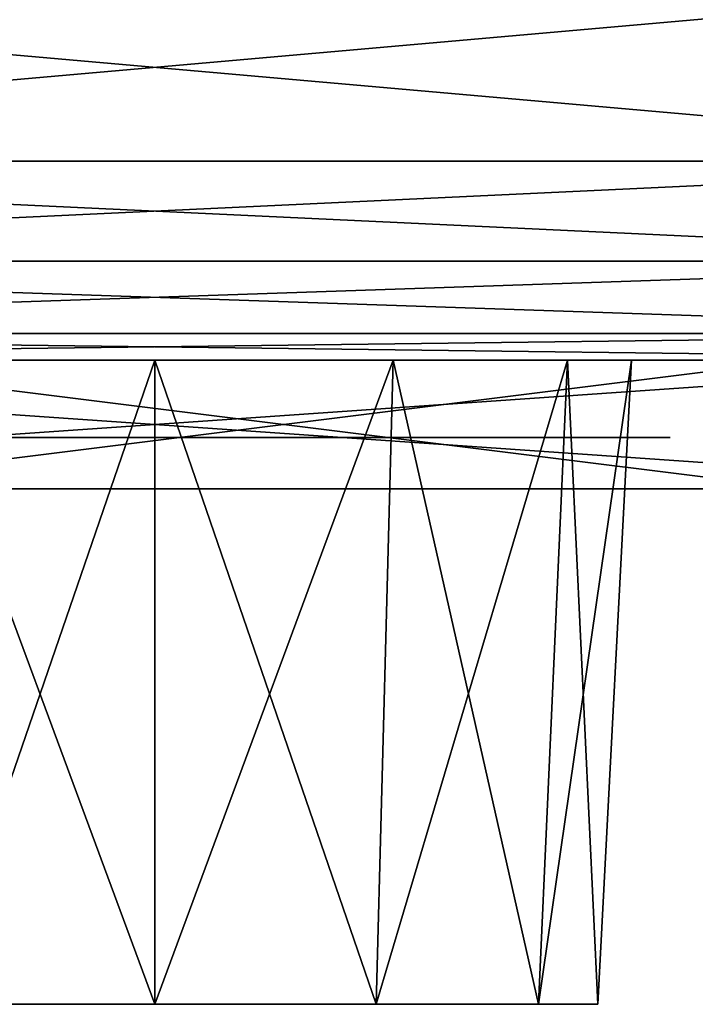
# Model space of a CAD drawing. Header units: millimetres. Extents: x -52 to 52, y -38 to 18.
# Tile 20 of 126: x -23.52 to -20.9, y -32 to -28.18. Entities that reach past the tile are written whole.
import ezdxf

# ---------------------------------------------------------------- set-up
doc = ezdxf.new("R2010")
doc.units = ezdxf.units.MM
doc.header["$LTSCALE"] = 65.185185
for name, color, linetype in [('121', 7, 'CONTINUOUS'), ('195', 7, 'CONTINUOUS'), ('196', 7, 'CONTINUOUS'), ('197', 7, 'CONTINUOUS'), ('198', 7, 'CONTINUOUS'), ('199', 7, 'CONTINUOUS'), ('200', 7, 'CONTINUOUS'), ('211', 7, 'CONTINUOUS'), ('212', 7, 'CONTINUOUS'), ('213', 7, 'CONTINUOUS'), ('214', 7, 'CONTINUOUS'), ('215', 7, 'CONTINUOUS'), ('216', 7, 'CONTINUOUS'), ('228', 7, 'CONTINUOUS'), ('229', 7, 'CONTINUOUS'), ('239', 7, 'CONTINUOUS'), ('240', 7, 'CONTINUOUS'), ('242', 7, 'CONTINUOUS')]:
    doc.layers.add(name, color=color, linetype=linetype)

msp = doc.modelspace()

# ---------------------------------------------------------------- linework, layer by layer
at = {"layer": '121', "linetype": 'Continuous'}
for points in [[(-23.925, -29.5, -22.1487), (-27.1436, -29.5, -23.7867), (-23, -29.5, -22.3966), (-23.925, -29.5, -22.1487)], [(-23, -29.5, -22.3966), (-27.1436, -29.5, -23.7867), (-22.075, -29.5, -22.1487), (-23, -29.5, -22.3966)], [(-27.1436, -29.5, -23.7867), (-18.8564, -29.5, -23.7867), (-22.075, -29.5, -22.1487), (-27.1436, -29.5, -23.7867)], [(-18.9292, -29.5, -16.6747), (-27.1436, -29.5, -16.9466), (-18.8564, -29.5, -16.9466), (-18.9292, -29.5, -16.6747)], [(-18.8564, -29.5, -16.9466), (-27.1436, -29.5, -16.9466), (-23.925, -29.5, -18.9444), (-18.8564, -29.5, -16.9466)], [(-27.0708, -29.5, -16.6747), (-27.1436, -29.5, -16.9466), (-18.9292, -29.5, -16.6747), (-27.0708, -29.5, -16.6747)], [(-26.8718, -29.5, -16.4758), (-27.0708, -29.5, -16.6747), (-19.1282, -29.5, -16.4758), (-26.8718, -29.5, -16.4758)], [(-19.1282, -29.5, -16.4758), (-27.0708, -29.5, -16.6747), (-18.9292, -29.5, -16.6747), (-19.1282, -29.5, -16.4758)], [(-26.6, -29.5, -16.4029), (-26.8718, -29.5, -16.4758), (-19.4, -29.5, -16.4029), (-26.6, -29.5, -16.4029)], [(-19.4, -29.5, -16.4029), (-26.8718, -29.5, -16.4758), (-19.1282, -29.5, -16.4758), (-19.4, -29.5, -16.4029)], [(-25.799, -29.5, -12.25), (-19, -29.5, -11.5), (-26, -29.5, -11.5), (-25.799, -29.5, -12.25)], [(-24, -29.5, 11.1304), (-23.118, -29.5, 12.1094), (-26, -29.5, 12.4443), (-24, -29.5, 11.1304)], [(-23.118, -29.5, 12.1094), (-24, -29.5, 12.5744), (-26, -29.5, 12.4443), (-23.118, -29.5, 12.1094)], [(-19, -29.5, -11.5), (-21, -29.5, -11), (-26, -29.5, -11.5), (-19, -29.5, -11.5)], [(-21, -29.5, -11), (-24, -29.5, -11), (-26, -29.5, -11.5), (-21, -29.5, -11)], [(-25.799, -29.5, 13.1943), (-19.75, -29.5, 13.7434), (-25.25, -29.5, 13.7434), (-25.799, -29.5, 13.1943)], [(-19.201, -29.5, 13.1943), (-19.75, -29.5, 13.7434), (-25.799, -29.5, 13.1943), (-19.201, -29.5, 13.1943)], [(-19.201, -29.5, -12.25), (-19, -29.5, -11.5), (-25.799, -29.5, -12.25), (-19.201, -29.5, -12.25)], [(-25.25, -29.5, -12.799), (-19.201, -29.5, -12.25), (-25.799, -29.5, -12.25), (-25.25, -29.5, -12.799)], [(-24, -29.5, 12.9443), (-19.201, -29.5, 13.1943), (-25.799, -29.5, 13.1943), (-24, -29.5, 12.9443)], [(-19.75, -29.5, 13.7434), (-20.5, -29.5, 13.9443), (-25.25, -29.5, 13.7434), (-19.75, -29.5, 13.7434)], [(-20.5, -29.5, 13.9443), (-24.5, -29.5, 13.9443), (-25.25, -29.5, 13.7434), (-20.5, -29.5, 13.9443)], [(-19.75, -29.5, -12.799), (-19.201, -29.5, -12.25), (-25.25, -29.5, -12.799), (-19.75, -29.5, -12.799)], [(-24.5, -29.5, -13), (-19.75, -29.5, -12.799), (-25.25, -29.5, -12.799), (-24.5, -29.5, -13)], [(-20.5, -29.5, -13), (-19.75, -29.5, -12.799), (-24.5, -29.5, -13), (-20.5, -29.5, -13)], [(-21.354, -29.5, 10.6147), (-21, -29.5, 11.669), (-24, -29.5, 10.7441), (-21.354, -29.5, 10.6147)], [(-24, -29.5, 9.4327), (-21.354, -29.5, 10.6147), (-24, -29.5, 10.7441), (-24, -29.5, 9.4327)], [(-21.354, -29.5, 9.4327), (-21.354, -29.5, 10.6147), (-24, -29.5, 9.4327), (-21.354, -29.5, 9.4327)], [(-24, -29.5, 7.8922), (-21, -29.5, 9.1151), (-24, -29.5, 9.1151), (-24, -29.5, 7.8922)], [(-24, -29.5, 12.9443), (-22.2708, -29.5, 11.9866), (-19, -29.5, 12.4443), (-24, -29.5, 12.9443)], [(-24, -29.5, 10.7441), (-21, -29.5, 11.669), (-22.2708, -29.5, 11.669), (-24, -29.5, 10.7441)], [(-24, -29.5, 6.5662), (-23.646, -29.5, 6.5662), (-21, -29.5, 6.6284), (-24, -29.5, 6.5662)], [(-22.8514, -29.5, 11.9735), (-23.118, -29.5, 12.1094), (-24, -29.5, 11.1304), (-22.8514, -29.5, 11.9735)], [(-24, -29.5, 4.284), (-21, -29.5, 5.4546), (-23.646, -29.5, 4.6638), (-24, -29.5, 4.284)], [(-19.201, -29.5, 13.1943), (-24, -29.5, 12.9443), (-19, -29.5, 12.4443), (-19.201, -29.5, 13.1943)], [(-24, -29.5, 7.8922), (-21, -29.5, 8.8745), (-21, -29.5, 9.1151), (-24, -29.5, 7.8922)], [(-23.0955, -29.5, 11.6035), (-22.8514, -29.5, 11.9735), (-24, -29.5, 11.1304), (-23.0955, -29.5, 11.6035)], [(-24, -29.5, 6.5662), (-21, -29.5, 6.6284), (-24, -29.5, 7.5501), (-24, -29.5, 6.5662)], [(-24, -29.5, -7.197), (-21, -29.5, -5.961), (-24, -29.5, -5.961), (-24, -29.5, -7.197)], [(-24, -29.5, -7.197), (-21, -29.5, -6.2147), (-21, -29.5, -5.961), (-24, -29.5, -7.197)], [(-23.2285, -29.5, -4.0718), (-21, -29.5, -3.5332), (-24, -29.5, -3.5332), (-23.2285, -29.5, -4.0718)], [(-23.5238, -29.5, -4.1957), (-23.2285, -29.5, -4.0718), (-24, -29.5, -3.5332), (-23.5238, -29.5, -4.1957)], [(-24, -29.5, -8.7097), (-21, -29.5, -8.7097), (-21, -29.5, -8.4608), (-24, -29.5, -8.7097)], [(-21.8759, -29.5, -9.9539), (-21.6398, -29.5, -9.7859), (-24, -29.5, -10.522), (-21.8759, -29.5, -9.9539)], [(-21.6398, -29.5, -9.7859), (-21.9127, -29.5, -9.7116), (-24, -29.5, -10.522), (-21.6398, -29.5, -9.7859)], [(-21.9127, -29.5, -9.7116), (-24, -29.5, -9.137), (-24, -29.5, -10.522), (-21.9127, -29.5, -9.7116)], [(-24, -29.5, -8.7097), (-21, -29.5, -8.4608), (-24, -29.5, -7.5392), (-24, -29.5, -8.7097)], [(-24, -29.5, -0.0003), (-21, -29.5, 0.5563), (-24, -29.5, 0.5563), (-24, -29.5, -0.0003)], [(-24, -29.5, 2.4472), (-21, -29.5, 2.4472), (-21, -29.5, 3.9664), (-24, -29.5, 2.4472)], [(-24, -29.5, 2.4472), (-21, -29.5, 3.9664), (-24, -29.5, 3.9664), (-24, -29.5, 2.4472)], [(-21.6446, -29.5, 2.1427), (-24, -29.5, 2.1427), (-24, -29.5, 0.8821), (-21.6446, -29.5, 2.1427)], [(-24, -29.5, 4.284), (-21, -29.5, 4.284), (-21, -29.5, 5.4546), (-24, -29.5, 4.284)], [(-23.646, -29.5, -1.7978), (-21.354, -29.5, -1.7422), (-24, -29.5, -1.7978), (-23.646, -29.5, -1.7978)], [(-24, -29.5, -0.0003), (-21, -29.5, -0.0003), (-21, -29.5, 0.5563), (-24, -29.5, -0.0003)], [(-24, -29.5, -1.7978), (-21, -29.5, -0.3179), (-24, -29.5, -0.3179), (-24, -29.5, -1.7978)], [(-24, -29.5, -1.7978), (-21.354, -29.5, -1.7422), (-21, -29.5, -0.3179), (-24, -29.5, -1.7978)], [(-23, -29.5, -18.6966), (-18.8564, -29.5, -16.9466), (-23.925, -29.5, -18.9444), (-23, -29.5, -18.6966)], [(-23.6849, -29.5, -7.3754), (-23.3866, -29.5, -7.4332), (-23.3914, -29.5, -7.301), (-23.6849, -29.5, -7.3754)], [(-23.6849, -29.5, 7.7138), (-23.3866, -29.5, 7.656), (-23.3914, -29.5, 7.7882), (-23.6849, -29.5, 7.7138)], [(-23.646, -29.5, 6.5662), (-23.646, -29.5, 5.7722), (-21, -29.5, 6.6284), (-23.646, -29.5, 6.5662)], [(-23.646, -29.5, 5.7722), (-21, -29.5, 5.7722), (-21, -29.5, 6.6284), (-23.646, -29.5, 5.7722)], [(-23.646, -29.5, 4.6638), (-21, -29.5, 5.4546), (-23.646, -29.5, 5.4546), (-23.646, -29.5, 4.6638)], [(-22.7271, -29.5, -1.8879), (-21.354, -29.5, -1.7422), (-23.646, -29.5, -1.7978), (-22.7271, -29.5, -1.8879)], [(-23.646, -29.5, -3.2156), (-22.7271, -29.5, -1.8879), (-23.646, -29.5, -1.7978), (-23.646, -29.5, -3.2156)], [(-22.7271, -29.5, -3.2156), (-22.7271, -29.5, -1.8879), (-23.646, -29.5, -3.2156), (-22.7271, -29.5, -3.2156)], [(-23.646, -29.5, -5.6434), (-21.354, -29.5, -5.6434), (-21.354, -29.5, -5.131), (-23.646, -29.5, -5.6434)], [(-23.646, -29.5, -5.1392), (-23.646, -29.5, -5.6434), (-21.354, -29.5, -5.131), (-23.646, -29.5, -5.1392)], [(-23.6306, -29.5, -4.8949), (-23.646, -29.5, -5.1392), (-21.3684, -29.5, -4.916), (-23.6306, -29.5, -4.8949)], [(-21.3684, -29.5, -4.916), (-23.646, -29.5, -5.1392), (-21.354, -29.5, -5.131), (-21.3684, -29.5, -4.916)], [(-23.5844, -29.5, -4.7283), (-23.6306, -29.5, -4.8949), (-21.4093, -29.5, -4.7593), (-23.5844, -29.5, -4.7283)], [(-21.4093, -29.5, -4.7593), (-23.6306, -29.5, -4.8949), (-21.3684, -29.5, -4.916), (-21.4093, -29.5, -4.7593)], [(-21.479, -29.5, -4.6331), (-23.5844, -29.5, -4.7283), (-21.4093, -29.5, -4.7593), (-21.479, -29.5, -4.6331)], [(-23.471, -29.5, -4.5785), (-23.5844, -29.5, -4.7283), (-21.479, -29.5, -4.6331), (-23.471, -29.5, -4.5785)], [(-23.5539, -29.5, -10.6939), (-21, -29.5, -10.6939), (-21, -29.5, -9.9997), (-23.5539, -29.5, -10.6939)], [(-23.5109, -29.5, -9.0158), (-21, -29.5, -9.7132), (-21, -29.5, -9.0158), (-23.5109, -29.5, -9.0158)], [(-21.7187, -29.5, -4.4485), (-23.471, -29.5, -4.5785), (-21.5648, -29.5, -4.5432), (-21.7187, -29.5, -4.4485)], [(-21.5648, -29.5, -4.5432), (-23.471, -29.5, -4.5785), (-21.479, -29.5, -4.6331), (-21.5648, -29.5, -4.5432)], [(-23.2449, -29.5, -4.4286), (-23.471, -29.5, -4.5785), (-21.7187, -29.5, -4.4485), (-23.2449, -29.5, -4.4286)], [(-23.3914, -29.5, -7.301), (-23.3866, -29.5, -7.4332), (-23.0628, -29.5, -7.2052), (-23.3914, -29.5, -7.301)], [(-23.3914, -29.5, 7.7882), (-23.3866, -29.5, 7.656), (-23.0628, -29.5, 7.884), (-23.3914, -29.5, 7.7882)], [(-23.0628, -29.5, -7.2052), (-23.3866, -29.5, -7.4332), (-22.2319, -29.5, -6.9547), (-23.0628, -29.5, -7.2052)], [(-23.3866, -29.5, -7.4332), (-23.1119, -29.5, -7.5048), (-22.2319, -29.5, -6.9547), (-23.3866, -29.5, -7.4332)], [(-23.3866, -29.5, 7.656), (-23.1119, -29.5, 7.5844), (-22.2319, -29.5, 8.1345), (-23.3866, -29.5, 7.656)], [(-23.0628, -29.5, 7.884), (-23.3866, -29.5, 7.656), (-22.2319, -29.5, 8.1345), (-23.0628, -29.5, 7.884)], [(-23.3574, -29.5, 0.8608), (-21, -29.5, 0.8608), (-21, -29.5, 2.1214), (-23.3574, -29.5, 0.8608)], [(-22.9569, -29.5, -4.3391), (-23.2449, -29.5, -4.4286), (-21.9434, -29.5, -4.3681), (-22.9569, -29.5, -4.3391)], [(-21.9434, -29.5, -4.3681), (-23.2449, -29.5, -4.4286), (-21.7187, -29.5, -4.4485), (-21.9434, -29.5, -4.3681)], [(-23.2285, -29.5, -4.0718), (-22.9096, -29.5, -4.0031), (-21, -29.5, -3.5332), (-23.2285, -29.5, -4.0718)], [(-23.1119, -29.5, -7.5048), (-22.2319, -29.5, -7.7683), (-22.2319, -29.5, -6.9547), (-23.1119, -29.5, -7.5048)], [(-23.1119, -29.5, 7.5844), (-22.2319, -29.5, 7.3209), (-22.2319, -29.5, 8.1345), (-23.1119, -29.5, 7.5844)], [(-22.8535, -29.5, 11.7246), (-22.8514, -29.5, 11.9735), (-23.0955, -29.5, 11.6035), (-22.8535, -29.5, 11.7246)], [(-22.075, -29.5, -18.9444), (-18.8564, -29.5, -16.9466), (-23, -29.5, -18.6966), (-22.075, -29.5, -18.9444)], [(-22.5225, -29.5, -4.3042), (-22.9569, -29.5, -4.3391), (-22.1981, -29.5, -4.3213), (-22.5225, -29.5, -4.3042)], [(-22.1981, -29.5, -4.3213), (-22.9569, -29.5, -4.3391), (-21.9434, -29.5, -4.3681), (-22.1981, -29.5, -4.3213)], [(-22.9096, -29.5, -4.0031), (-22.5164, -29.5, -3.9768), (-21, -29.5, -3.5332), (-22.9096, -29.5, -4.0031)], [(-22.588, -29.5, 11.8475), (-22.8514, -29.5, 11.9735), (-22.8535, -29.5, 11.7246), (-22.588, -29.5, 11.8475)], [(-22.3752, -29.5, -1.8879), (-21.354, -29.5, -1.7422), (-22.7271, -29.5, -1.8879), (-22.3752, -29.5, -1.8879)], [(-22.5164, -29.5, -3.9768), (-22.1807, -29.5, -3.9941), (-21, -29.5, -3.5332), (-22.5164, -29.5, -3.9768)], [(-21.354, -29.5, -3.2156), (-21.354, -29.5, -1.7422), (-22.3752, -29.5, -3.2156), (-21.354, -29.5, -3.2156)], [(-22.3752, -29.5, -3.2156), (-21.354, -29.5, -1.7422), (-22.3752, -29.5, -1.8879), (-22.3752, -29.5, -3.2156)], [(-22.2708, -29.5, 11.9866), (-21, -29.5, 11.9866), (-19, -29.5, 12.4443), (-22.2708, -29.5, 11.9866)], [(-22.1807, -29.5, -3.9941), (-21.9106, -29.5, -4.0407), (-21, -29.5, -3.5332), (-22.1807, -29.5, -3.9941)], [(-21.3979, -29.5, -19.6215), (-18.8564, -29.5, -16.9466), (-22.075, -29.5, -18.9444), (-21.3979, -29.5, -19.6215)], [(-22.075, -29.5, -22.1487), (-18.8564, -29.5, -23.7867), (-21.3979, -29.5, -21.4716), (-22.075, -29.5, -22.1487)], [(-21.9106, -29.5, -4.0407), (-21.6606, -29.5, -4.1171), (-21, -29.5, -3.5332), (-21.9106, -29.5, -4.0407)], [(-21.9086, -29.5, 8.2327), (-21.9086, -29.5, 7.2292), (-21, -29.5, 8.5127), (-21.9086, -29.5, 8.2327)], [(-21.9086, -29.5, 7.2292), (-21, -29.5, 6.9656), (-21, -29.5, 8.5127), (-21.9086, -29.5, 7.2292)], [(-21.9086, -29.5, -6.8565), (-21.9086, -29.5, -7.86), (-21, -29.5, -6.5765), (-21.9086, -29.5, -6.8565)], [(-21.9086, -29.5, -7.86), (-21, -29.5, -8.1236), (-21, -29.5, -6.5765), (-21.9086, -29.5, -7.86)], [(-21.6209, -29.5, -9.8871), (-21.6398, -29.5, -9.7859), (-21.8759, -29.5, -9.9539), (-21.6209, -29.5, -9.8871)], [(-21.6606, -29.5, -4.1171), (-21.4732, -29.5, -4.2049), (-21, -29.5, -3.5332), (-21.6606, -29.5, -4.1171)], [(-21.4318, -29.5, -9.8393), (-21.6398, -29.5, -9.7859), (-21.6209, -29.5, -9.8871), (-21.4318, -29.5, -9.8393)], [(-21.4732, -29.5, -4.2049), (-21.3108, -29.5, -4.3159), (-21, -29.5, -3.5332), (-21.4732, -29.5, -4.2049)], [(-21.15, -29.5, -20.5466), (-18.8564, -29.5, -16.9466), (-21.3979, -29.5, -19.6215), (-21.15, -29.5, -20.5466)], [(-18.8564, -29.5, -23.7867), (-18.8564, -29.5, -16.9466), (-21.3979, -29.5, -21.4716), (-18.8564, -29.5, -23.7867)], [(-21.3979, -29.5, -21.4716), (-18.8564, -29.5, -16.9466), (-21.15, -29.5, -20.5466), (-21.3979, -29.5, -21.4716)], [(-21, -29.5, 11.669), (-21.354, -29.5, 10.6147), (-19, -29.5, 12.4443), (-21, -29.5, 11.669)], [(-21.354, -29.5, 10.6147), (-21, -29.5, 10.6147), (-19, -29.5, 12.4443), (-21.354, -29.5, 10.6147)], [(-21.354, -29.5, -1.7422), (-21, -29.5, -1.7422), (-21, -29.5, -0.3179), (-21.354, -29.5, -1.7422)], [(-21.3108, -29.5, -4.3159), (-21.2005, -29.5, -4.4237), (-21, -29.5, -3.5332), (-21.3108, -29.5, -4.3159)], [(-21.2005, -29.5, -4.4237), (-21.1157, -29.5, -4.5504), (-21, -29.5, -3.5332), (-21.2005, -29.5, -4.4237)], [(-21, -29.5, -3.5332), (-21.1157, -29.5, -4.5504), (-19, -29.5, 12.4443), (-21, -29.5, -3.5332)], [(-21.1157, -29.5, -4.5504), (-21.0502, -29.5, -4.71), (-19, -29.5, 12.4443), (-21.1157, -29.5, -4.5504)], [(-21.0502, -29.5, -4.71), (-21.0138, -29.5, -4.8797), (-19, -29.5, 12.4443), (-21.0502, -29.5, -4.71)], [(-21.0138, -29.5, -4.8797), (-21, -29.5, -5.095), (-19, -29.5, 12.4443), (-21.0138, -29.5, -4.8797)], [(-21, -29.5, 10.6147), (-21, -29.5, 9.1151), (-19, -29.5, 12.4443), (-21, -29.5, 10.6147)], [(-21, -29.5, 11.9866), (-21, -29.5, 11.669), (-19, -29.5, 12.4443), (-21, -29.5, 11.9866)], [(-21, -29.5, 6.6284), (-21, -29.5, 5.7722), (-19, -29.5, 12.4443), (-21, -29.5, 6.6284)], [(-21, -29.5, 5.7722), (-21, -29.5, 5.4546), (-19, -29.5, 12.4443), (-21, -29.5, 5.7722)], [(-21, -29.5, 9.1151), (-21, -29.5, 8.8745), (-19, -29.5, 12.4443), (-21, -29.5, 9.1151)], [(-21, -29.5, 8.8745), (-21, -29.5, 8.5127), (-19, -29.5, 12.4443), (-21, -29.5, 8.8745)], [(-21, -29.5, 8.5127), (-21, -29.5, 6.9656), (-19, -29.5, 12.4443), (-21, -29.5, 8.5127)], [(-21, -29.5, 6.9656), (-21, -29.5, 6.6284), (-19, -29.5, 12.4443), (-21, -29.5, 6.9656)], [(-21, -29.5, -5.095), (-21, -29.5, -5.961), (-19, -29.5, 12.4443), (-21, -29.5, -5.095)], [(-21, -29.5, -5.961), (-21, -29.5, -6.2147), (-19, -29.5, 12.4443), (-21, -29.5, -5.961)], [(-21, -29.5, -6.2147), (-21, -29.5, -6.5765), (-19, -29.5, 12.4443), (-21, -29.5, -6.2147)], [(-21, -29.5, -8.4608), (-21, -29.5, -8.7097), (-19, -29.5, 12.4443), (-21, -29.5, -8.4608)], [(-21, -29.5, -8.7097), (-21, -29.5, -9.0158), (-19, -29.5, 12.4443), (-21, -29.5, -8.7097)], [(-21, -29.5, -9.0158), (-21, -29.5, -9.7132), (-19, -29.5, 12.4443), (-21, -29.5, -9.0158)], [(-21, -29.5, -9.7132), (-21, -29.5, -9.9997), (-19, -29.5, 12.4443), (-21, -29.5, -9.7132)], [(-21, -29.5, -9.9997), (-21, -29.5, -10.6939), (-19, -29.5, 12.4443), (-21, -29.5, -9.9997)], [(-19, -29.5, 12.4443), (-21, -29.5, -11), (-19, -29.5, -11.5), (-19, -29.5, 12.4443)], [(-21, -29.5, -10.6939), (-21, -29.5, -11), (-19, -29.5, 12.4443), (-21, -29.5, -10.6939)], [(-21, -29.5, -6.5765), (-21, -29.5, -8.1236), (-19, -29.5, 12.4443), (-21, -29.5, -6.5765)], [(-21, -29.5, -8.1236), (-21, -29.5, -8.4608), (-19, -29.5, 12.4443), (-21, -29.5, -8.1236)], [(-21, -29.5, 0.8608), (-21, -29.5, 0.5563), (-19, -29.5, 12.4443), (-21, -29.5, 0.8608)], [(-21, -29.5, 2.1214), (-21, -29.5, 0.8608), (-19, -29.5, 12.4443), (-21, -29.5, 2.1214)], [(-21, -29.5, 2.4472), (-21, -29.5, 2.1214), (-19, -29.5, 12.4443), (-21, -29.5, 2.4472)], [(-21, -29.5, 3.9664), (-21, -29.5, 2.4472), (-19, -29.5, 12.4443), (-21, -29.5, 3.9664)], [(-21, -29.5, 4.284), (-21, -29.5, 3.9664), (-19, -29.5, 12.4443), (-21, -29.5, 4.284)], [(-21, -29.5, 5.4546), (-21, -29.5, 4.284), (-19, -29.5, 12.4443), (-21, -29.5, 5.4546)], [(-21, -29.5, -1.7422), (-21, -29.5, -3.5332), (-19, -29.5, 12.4443), (-21, -29.5, -1.7422)], [(-21, -29.5, -0.3179), (-21, -29.5, -1.7422), (-19, -29.5, 12.4443), (-21, -29.5, -0.3179)], [(-21, -29.5, 0.5563), (-21, -29.5, -0.0003), (-19, -29.5, 12.4443), (-21, -29.5, 0.5563)], [(-21, -29.5, -0.0003), (-21, -29.5, -0.3179), (-19, -29.5, 12.4443), (-21, -29.5, -0.0003)]]:
    msp.add_3dface(points, dxfattribs=at)
at = {"layer": '195', "linetype": 'Continuous'}
for points in [[(-26.6, -30, 16.3942), (-19.75, -30, 13.7434), (-19.4, -30, 16.3942), (-26.6, -30, 16.3942)], [(-24.5, -30, 13.9443), (-20.5, -30, 13.9443), (-26.6, -30, 16.3942), (-24.5, -30, 13.9443)], [(-19.4, -30, -16.3942), (-25.25, -30, -12.799), (-26.6, -30, -16.3942), (-19.4, -30, -16.3942)], [(-20.5, -30, 13.9443), (-19.75, -30, 13.7434), (-26.6, -30, 16.3942), (-20.5, -30, 13.9443)], [(-24.5, -30, -13), (-25.25, -30, -12.799), (-19.4, -30, -16.3942), (-24.5, -30, -13)], [(-20.5, -30, -13), (-24.5, -30, -13), (-19.4, -30, -16.3942), (-20.5, -30, -13)]]:
    msp.add_3dface(points, dxfattribs=at)
at = {"layer": '196', "linetype": 'Continuous'}
for points in [[(-21.281, -32, -20.5466), (-24.719, -32, -20.5466), (-24.4887, -32, -21.4061), (-21.281, -32, -20.5466)], [(-21.5113, -32, -19.6871), (-24.719, -32, -20.5466), (-21.281, -32, -20.5466), (-21.5113, -32, -19.6871)], [(-24.4887, -32, -19.6871), (-24.719, -32, -20.5466), (-21.5113, -32, -19.6871), (-24.4887, -32, -19.6871)], [(-23.8595, -32, -22.0352), (-21.5113, -32, -21.4061), (-24.4887, -32, -21.4061), (-23.8595, -32, -22.0352)], [(-21.5113, -32, -21.4061), (-21.281, -32, -20.5466), (-24.4887, -32, -21.4061), (-21.5113, -32, -21.4061)], [(-22.1405, -32, -19.0579), (-24.4887, -32, -19.6871), (-21.5113, -32, -19.6871), (-22.1405, -32, -19.0579)], [(-23.8595, -32, -19.0579), (-24.4887, -32, -19.6871), (-22.1405, -32, -19.0579), (-23.8595, -32, -19.0579)], [(-23, -32, -22.2655), (-22.1405, -32, -22.0352), (-23.8595, -32, -22.0352), (-23, -32, -22.2655)], [(-22.1405, -32, -22.0352), (-21.5113, -32, -21.4061), (-23.8595, -32, -22.0352), (-22.1405, -32, -22.0352)], [(-23, -32, -18.8276), (-23.8595, -32, -19.0579), (-22.1405, -32, -19.0579), (-23, -32, -18.8276)]]:
    msp.add_3dface(points, dxfattribs=at)
at = {"layer": '197', "linetype": 'Continuous'}
for points in [[(-23.925, -29.5, -22.1487), (-23, -29.5, -22.3966), (-23.8595, -32, -22.0352), (-23.925, -29.5, -22.1487)], [(-23, -29.5, -22.3966), (-23, -32, -22.2655), (-23.8595, -32, -22.0352), (-23, -29.5, -22.3966)], [(-23, -29.5, -22.3966), (-22.075, -29.5, -22.1487), (-23, -32, -22.2655), (-23, -29.5, -22.3966)], [(-22.075, -29.5, -22.1487), (-22.1405, -32, -22.0352), (-23, -32, -22.2655), (-22.075, -29.5, -22.1487)], [(-22.075, -29.5, -22.1487), (-21.3979, -29.5, -21.4716), (-22.1405, -32, -22.0352), (-22.075, -29.5, -22.1487)], [(-21.3979, -29.5, -21.4716), (-21.5113, -32, -21.4061), (-22.1405, -32, -22.0352), (-21.3979, -29.5, -21.4716)], [(-21.15, -29.5, -20.5466), (-21.281, -32, -20.5466), (-21.5113, -32, -21.4061), (-21.15, -29.5, -20.5466)], [(-21.3979, -29.5, -21.4716), (-21.15, -29.5, -20.5466), (-21.5113, -32, -21.4061), (-21.3979, -29.5, -21.4716)]]:
    msp.add_3dface(points, dxfattribs=at)
at = {"layer": '198', "linetype": 'Continuous'}
for points in [[(-23, -29.5, -18.6966), (-23.925, -29.5, -18.9444), (-23, -32, -18.8276), (-23, -29.5, -18.6966)], [(-23.925, -29.5, -18.9444), (-23.8595, -32, -19.0579), (-23, -32, -18.8276), (-23.925, -29.5, -18.9444)], [(-22.075, -29.5, -18.9444), (-23, -29.5, -18.6966), (-22.1405, -32, -19.0579), (-22.075, -29.5, -18.9444)], [(-23, -29.5, -18.6966), (-23, -32, -18.8276), (-22.1405, -32, -19.0579), (-23, -29.5, -18.6966)], [(-22.075, -29.5, -18.9444), (-22.1405, -32, -19.0579), (-21.5113, -32, -19.6871), (-22.075, -29.5, -18.9444)], [(-21.3979, -29.5, -19.6215), (-22.075, -29.5, -18.9444), (-21.5113, -32, -19.6871), (-21.3979, -29.5, -19.6215)], [(-21.3979, -29.5, -19.6215), (-21.5113, -32, -19.6871), (-21.281, -32, -20.5466), (-21.3979, -29.5, -19.6215)], [(-21.15, -29.5, -20.5466), (-21.3979, -29.5, -19.6215), (-21.281, -32, -20.5466), (-21.15, -29.5, -20.5466)]]:
    msp.add_3dface(points, dxfattribs=at)
at = {"layer": '199', "linetype": 'Continuous'}
for points in [[(-27.1302, -28.7279, -24.5862), (-18.8825, -28, -24.6116), (-18.8698, -28.7279, -24.5862), (-27.1302, -28.7279, -24.5862)], [(-27.1175, -28, -24.6116), (-18.8825, -28, -24.6116), (-27.1302, -28.7279, -24.5862), (-27.1175, -28, -24.6116)]]:
    msp.add_3dface(points, dxfattribs=at)
at = {"layer": '200', "linetype": 'Continuous'}
for points in [[(-19.4, -29.5, -16.4029), (-19.4, -30, -16.3942), (-26.6, -30, -16.3942), (-19.4, -29.5, -16.4029)], [(-26.6, -29.5, -16.4029), (-19.4, -29.5, -16.4029), (-26.6, -30, -16.3942), (-26.6, -29.5, -16.4029)]]:
    msp.add_3dface(points, dxfattribs=at)
at = {"layer": '211', "linetype": 'Continuous'}
for points in [[(-23, -29.5, 22.3966), (-22.075, -29.5, 22.1487), (-27.1436, -29.5, 23.7867), (-23, -29.5, 22.3966)], [(-22.075, -29.5, 22.1487), (-18.8564, -29.5, 23.7867), (-27.1436, -29.5, 23.7867), (-22.075, -29.5, 22.1487)], [(-23.925, -29.5, 22.1487), (-23, -29.5, 22.3966), (-27.1436, -29.5, 23.7867), (-23.925, -29.5, 22.1487)], [(-19.4, -29.5, 16.4029), (-23.925, -29.5, 18.9444), (-26.6, -29.5, 16.4029), (-19.4, -29.5, 16.4029)], [(-23, -29.5, 18.6966), (-23.925, -29.5, 18.9444), (-19.4, -29.5, 16.4029), (-23, -29.5, 18.6966)], [(-22.075, -29.5, 18.9444), (-23, -29.5, 18.6966), (-19.4, -29.5, 16.4029), (-22.075, -29.5, 18.9444)], [(-22.075, -29.5, 22.1487), (-21.3979, -29.5, 21.4716), (-18.8564, -29.5, 23.7867), (-22.075, -29.5, 22.1487)], [(-21.3979, -29.5, 19.6215), (-22.075, -29.5, 18.9444), (-19.4, -29.5, 16.4029), (-21.3979, -29.5, 19.6215)], [(-18.8564, -29.5, 23.7867), (-21.3979, -29.5, 21.4716), (-18.8564, -29.5, 16.9466), (-18.8564, -29.5, 23.7867)], [(-18.8564, -29.5, 16.9466), (-21.3979, -29.5, 21.4716), (-18.9292, -29.5, 16.6747), (-18.8564, -29.5, 16.9466)], [(-18.9292, -29.5, 16.6747), (-21.3979, -29.5, 21.4716), (-19.1282, -29.5, 16.4758), (-18.9292, -29.5, 16.6747)], [(-19.1282, -29.5, 16.4758), (-21.3979, -29.5, 21.4716), (-19.4, -29.5, 16.4029), (-19.1282, -29.5, 16.4758)], [(-21.3979, -29.5, 21.4716), (-21.15, -29.5, 20.5466), (-19.4, -29.5, 16.4029), (-21.3979, -29.5, 21.4716)], [(-21.15, -29.5, 20.5466), (-21.3979, -29.5, 19.6215), (-19.4, -29.5, 16.4029), (-21.15, -29.5, 20.5466)]]:
    msp.add_3dface(points, dxfattribs=at)
at = {"layer": '212', "linetype": 'Continuous'}
for points in [[(-23, -32, 22.2655), (-23.925, -29.5, 22.1487), (-23.8595, -32, 22.0352), (-23, -32, 22.2655)], [(-23, -29.5, 22.3966), (-23.925, -29.5, 22.1487), (-23, -32, 22.2655), (-23, -29.5, 22.3966)], [(-22.1405, -32, 22.0352), (-23, -29.5, 22.3966), (-23, -32, 22.2655), (-22.1405, -32, 22.0352)], [(-22.075, -29.5, 22.1487), (-23, -29.5, 22.3966), (-22.1405, -32, 22.0352), (-22.075, -29.5, 22.1487)], [(-21.5113, -32, 21.4061), (-22.075, -29.5, 22.1487), (-22.1405, -32, 22.0352), (-21.5113, -32, 21.4061)], [(-21.3979, -29.5, 21.4716), (-22.075, -29.5, 22.1487), (-21.5113, -32, 21.4061), (-21.3979, -29.5, 21.4716)], [(-21.281, -32, 20.5466), (-21.3979, -29.5, 21.4716), (-21.5113, -32, 21.4061), (-21.281, -32, 20.5466)], [(-21.15, -29.5, 20.5466), (-21.3979, -29.5, 21.4716), (-21.281, -32, 20.5466), (-21.15, -29.5, 20.5466)]]:
    msp.add_3dface(points, dxfattribs=at)
at = {"layer": '213', "linetype": 'Continuous'}
for points in [[(-23.925, -29.5, 18.9444), (-23, -29.5, 18.6966), (-23.8595, -32, 19.0579), (-23.925, -29.5, 18.9444)], [(-23.8595, -32, 19.0579), (-23, -29.5, 18.6966), (-23, -32, 18.8276), (-23.8595, -32, 19.0579)], [(-23, -29.5, 18.6966), (-22.075, -29.5, 18.9444), (-23, -32, 18.8276), (-23, -29.5, 18.6966)], [(-23, -32, 18.8276), (-22.075, -29.5, 18.9444), (-22.1405, -32, 19.0579), (-23, -32, 18.8276)], [(-22.075, -29.5, 18.9444), (-21.3979, -29.5, 19.6215), (-22.1405, -32, 19.0579), (-22.075, -29.5, 18.9444)], [(-22.1405, -32, 19.0579), (-21.3979, -29.5, 19.6215), (-21.5113, -32, 19.6871), (-22.1405, -32, 19.0579)], [(-21.3979, -29.5, 19.6215), (-21.15, -29.5, 20.5466), (-21.5113, -32, 19.6871), (-21.3979, -29.5, 19.6215)], [(-21.15, -29.5, 20.5466), (-21.281, -32, 20.5466), (-21.5113, -32, 19.6871), (-21.15, -29.5, 20.5466)]]:
    msp.add_3dface(points, dxfattribs=at)
at = {"layer": '214', "linetype": 'Continuous'}
for points in [[(-21.5113, -32, 21.4061), (-24.4887, -32, 21.4061), (-24.719, -32, 20.5466), (-21.5113, -32, 21.4061)], [(-21.281, -32, 20.5466), (-24.719, -32, 20.5466), (-24.4887, -32, 19.6871), (-21.281, -32, 20.5466)], [(-21.281, -32, 20.5466), (-21.5113, -32, 21.4061), (-24.719, -32, 20.5466), (-21.281, -32, 20.5466)], [(-22.1405, -32, 22.0352), (-23.8595, -32, 22.0352), (-24.4887, -32, 21.4061), (-22.1405, -32, 22.0352)], [(-24.4887, -32, 19.6871), (-23.8595, -32, 19.0579), (-21.5113, -32, 19.6871), (-24.4887, -32, 19.6871)], [(-21.5113, -32, 21.4061), (-22.1405, -32, 22.0352), (-24.4887, -32, 21.4061), (-21.5113, -32, 21.4061)], [(-21.281, -32, 20.5466), (-24.4887, -32, 19.6871), (-21.5113, -32, 19.6871), (-21.281, -32, 20.5466)], [(-23.8595, -32, 19.0579), (-23, -32, 18.8276), (-22.1405, -32, 19.0579), (-23.8595, -32, 19.0579)], [(-23.8595, -32, 19.0579), (-22.1405, -32, 19.0579), (-21.5113, -32, 19.6871), (-23.8595, -32, 19.0579)], [(-22.1405, -32, 22.0352), (-23, -32, 22.2655), (-23.8595, -32, 22.0352), (-22.1405, -32, 22.0352)]]:
    msp.add_3dface(points, dxfattribs=at)
at = {"layer": '215', "linetype": 'Continuous'}
for points in [[(-18.8698, -28.7279, 24.5862), (-27.1175, -28, 24.6116), (-27.1302, -28.7279, 24.5862), (-18.8698, -28.7279, 24.5862)], [(-18.8825, -28, 24.6116), (-27.1175, -28, 24.6116), (-18.8698, -28.7279, 24.5862), (-18.8825, -28, 24.6116)]]:
    msp.add_3dface(points, dxfattribs=at)
at = {"layer": '216', "linetype": 'Continuous'}
for points in [[(-26.6, -30, 16.3942), (-19.4, -30, 16.3942), (-26.6, -29.5, 16.4029), (-26.6, -30, 16.3942)], [(-19.4, -30, 16.3942), (-19.4, -29.5, 16.4029), (-26.6, -29.5, 16.4029), (-19.4, -30, 16.3942)]]:
    msp.add_3dface(points, dxfattribs=at)
at = {"layer": '228', "linetype": 'Continuous'}
for points in [[(-27.1369, -29.1161, -24.47), (-27.1302, -28.7279, -24.5862), (-18.8631, -29.1161, -24.47), (-27.1369, -29.1161, -24.47)], [(-27.1302, -28.7279, -24.5862), (-18.8698, -28.7279, -24.5862), (-18.8631, -29.1161, -24.47), (-27.1302, -28.7279, -24.5862)], [(-27.1418, -29.3974, -24.1786), (-27.1369, -29.1161, -24.47), (-18.8582, -29.3974, -24.1786), (-27.1418, -29.3974, -24.1786)], [(-18.8582, -29.3974, -24.1786), (-27.1369, -29.1161, -24.47), (-18.8631, -29.1161, -24.47), (-18.8582, -29.3974, -24.1786)], [(-18.8564, -29.5, -23.7867), (-27.1436, -29.5, -23.7867), (-27.1418, -29.3974, -24.1786), (-18.8564, -29.5, -23.7867)], [(-18.8564, -29.5, -23.7867), (-27.1418, -29.3974, -24.1786), (-18.8582, -29.3974, -24.1786), (-18.8564, -29.5, -23.7867)]]:
    msp.add_3dface(points, dxfattribs=at)
at = {"layer": '229', "linetype": 'Continuous'}
for points in [[(-18.8698, -28.7279, 24.5862), (-27.1302, -28.7279, 24.5862), (-27.1369, -29.1161, 24.47), (-18.8698, -28.7279, 24.5862)], [(-18.8631, -29.1161, 24.47), (-18.8698, -28.7279, 24.5862), (-27.1369, -29.1161, 24.47), (-18.8631, -29.1161, 24.47)], [(-27.1418, -29.3974, 24.1786), (-18.8631, -29.1161, 24.47), (-27.1369, -29.1161, 24.47), (-27.1418, -29.3974, 24.1786)], [(-18.8582, -29.3974, 24.1786), (-18.8631, -29.1161, 24.47), (-27.1418, -29.3974, 24.1786), (-18.8582, -29.3974, 24.1786)], [(-27.1436, -29.5, 23.7867), (-18.8582, -29.3974, 24.1786), (-27.1418, -29.3974, 24.1786), (-27.1436, -29.5, 23.7867)], [(-27.1436, -29.5, 23.7867), (-18.8564, -29.5, 23.7867), (-18.8582, -29.3974, 24.1786), (-27.1436, -29.5, 23.7867)]]:
    msp.add_3dface(points, dxfattribs=at)
at = {"layer": '239', "linetype": 'Continuous'}
for points in [[(-24, -29.8, -9.137), (-21.9127, -29.8, -9.7116), (-23.5109, -29.8, -9.0158), (-24, -29.8, -9.137)], [(-24, -29.8, -8.7097), (-24, -29.8, -9.137), (-23.5109, -29.8, -9.0158), (-24, -29.8, -8.7097)], [(-21, -29.8, -8.7097), (-24, -29.8, -8.7097), (-23.5109, -29.8, -9.0158), (-21, -29.8, -8.7097)], [(-24, -29.8, -11), (-21, -29.8, -11), (-21, -29.8, -10.6939), (-24, -29.8, -11)], [(-23.5539, -29.8, -10.6939), (-24, -29.8, -11), (-21, -29.8, -10.6939), (-23.5539, -29.8, -10.6939)], [(-21.8759, -29.8, -9.9539), (-24, -29.8, -10.522), (-21, -29.8, -9.9997), (-21.8759, -29.8, -9.9539)], [(-21, -29.8, -9.9997), (-24, -29.8, -10.522), (-23.5539, -29.8, -10.6939), (-21, -29.8, -9.9997)], [(-21, -29.8, -6.5765), (-24, -29.8, -7.197), (-21.9086, -29.8, -6.8565), (-21, -29.8, -6.5765)], [(-21.9086, -29.8, -6.8565), (-24, -29.8, -7.197), (-22.2319, -29.8, -6.9547), (-21.9086, -29.8, -6.8565)], [(-22.2319, -29.8, -6.9547), (-24, -29.8, -7.197), (-23.0628, -29.8, -7.2052), (-22.2319, -29.8, -6.9547)], [(-23.0628, -29.8, -7.2052), (-24, -29.8, -7.197), (-23.6849, -29.8, -7.3754), (-23.0628, -29.8, -7.2052)], [(-21, -29.8, -6.2147), (-24, -29.8, -7.197), (-21, -29.8, -6.5765), (-21, -29.8, -6.2147)], [(-24, -29.8, -7.5392), (-21, -29.8, -8.4608), (-22.2319, -29.8, -7.7683), (-24, -29.8, -7.5392)], [(-24, -29.8, -7.5392), (-22.2319, -29.8, -7.7683), (-23.1119, -29.8, -7.5048), (-24, -29.8, -7.5392)], [(-23.6849, -29.8, -7.3754), (-24, -29.8, -7.5392), (-23.3867, -29.8, -7.4332), (-23.6849, -29.8, -7.3754)], [(-23.3867, -29.8, -7.4332), (-24, -29.8, -7.5392), (-23.1119, -29.8, -7.5048), (-23.3867, -29.8, -7.4332)], [(-24, -29.8, -5.961), (-21, -29.8, -5.961), (-21.354, -29.8, -5.6434), (-24, -29.8, -5.961)], [(-24, -29.8, -5.961), (-21.354, -29.8, -5.6434), (-23.646, -29.8, -5.6434), (-24, -29.8, -5.961)], [(-24, -29.8, -3.5332), (-21, -29.8, -3.5332), (-21.354, -29.8, -3.2156), (-24, -29.8, -3.5332)], [(-23.646, -29.8, -3.2156), (-24, -29.8, -3.5332), (-22.7271, -29.8, -3.2156), (-23.646, -29.8, -3.2156)], [(-22.3752, -29.8, -3.2156), (-24, -29.8, -3.5332), (-21.354, -29.8, -3.2156), (-22.3752, -29.8, -3.2156)], [(-22.7271, -29.8, -3.2156), (-24, -29.8, -3.5332), (-22.3752, -29.8, -3.2156), (-22.7271, -29.8, -3.2156)], [(-24, -29.8, -0.3179), (-21, -29.8, -0.3179), (-21, -29.8, -0.0003), (-24, -29.8, -0.3179)], [(-24, -29.8, -0.0003), (-24, -29.8, -0.3179), (-21, -29.8, -0.0003), (-24, -29.8, -0.0003)], [(-24, -29.8, 0.8821), (-24, -29.8, 0.5563), (-23.3574, -29.8, 0.8608), (-24, -29.8, 0.8821)], [(-23.3574, -29.8, 0.8608), (-24, -29.8, 0.5563), (-21, -29.8, 0.8608), (-23.3574, -29.8, 0.8608)], [(-21, -29.8, 2.1214), (-24, -29.8, 0.8821), (-23.3574, -29.8, 0.8608), (-21, -29.8, 2.1214)], [(-24, -29.8, 0.5563), (-21, -29.8, 0.5563), (-21, -29.8, 0.8608), (-24, -29.8, 0.5563)], [(-24, -29.8, 2.4472), (-24, -29.8, 2.1427), (-21, -29.8, 2.4472), (-24, -29.8, 2.4472)], [(-21.6446, -29.8, 2.1427), (-24, -29.8, 0.8821), (-21, -29.8, 2.1214), (-21.6446, -29.8, 2.1427)], [(-24, -29.8, 2.1427), (-21.6446, -29.8, 2.1427), (-21, -29.8, 2.4472), (-24, -29.8, 2.1427)], [(-24, -29.8, 4.284), (-24, -29.8, 3.9664), (-21, -29.8, 4.284), (-24, -29.8, 4.284)], [(-24, -29.8, 3.9664), (-21, -29.8, 3.9664), (-21, -29.8, 4.284), (-24, -29.8, 3.9664)], [(-24, -29.8, 7.5501), (-22.2319, -29.8, 7.3209), (-23.1119, -29.8, 7.5844), (-24, -29.8, 7.5501)], [(-24, -29.8, 7.5501), (-21, -29.8, 6.6284), (-22.2319, -29.8, 7.3209), (-24, -29.8, 7.5501)], [(-23.6849, -29.8, 7.7138), (-24, -29.8, 7.5501), (-23.3867, -29.8, 7.656), (-23.6849, -29.8, 7.7138)], [(-23.3867, -29.8, 7.656), (-24, -29.8, 7.5501), (-23.1119, -29.8, 7.5844), (-23.3867, -29.8, 7.656)], [(-21, -29.8, 8.8745), (-24, -29.8, 7.8922), (-21, -29.8, 8.5127), (-21, -29.8, 8.8745)], [(-21, -29.8, 8.5127), (-24, -29.8, 7.8922), (-21.9086, -29.8, 8.2327), (-21, -29.8, 8.5127)], [(-21.9086, -29.8, 8.2327), (-24, -29.8, 7.8922), (-22.2319, -29.8, 8.1345), (-21.9086, -29.8, 8.2327)], [(-22.2319, -29.8, 8.1345), (-24, -29.8, 7.8922), (-23.0628, -29.8, 7.884), (-22.2319, -29.8, 8.1345)], [(-23.0628, -29.8, 7.884), (-24, -29.8, 7.8922), (-23.6849, -29.8, 7.7138), (-23.0628, -29.8, 7.884)], [(-24, -29.8, 9.1151), (-21, -29.8, 9.1151), (-21.354, -29.8, 9.4327), (-24, -29.8, 9.1151)], [(-24, -29.8, 9.4327), (-24, -29.8, 9.1151), (-21.354, -29.8, 9.4327), (-24, -29.8, 9.4327)], [(-24, -29.8, 12.9443), (-23.118, -29.8, 12.1094), (-22.2708, -29.8, 11.9866), (-24, -29.8, 12.9443)], [(-24, -29.8, 12.5744), (-23.118, -29.8, 12.1094), (-24, -29.8, 12.9443), (-24, -29.8, 12.5744)], [(-24, -29.8, 11.1304), (-22.2708, -29.8, 11.669), (-23.0955, -29.8, 11.6035), (-24, -29.8, 11.1304)], [(-24, -29.8, 10.7441), (-22.2708, -29.8, 11.669), (-24, -29.8, 11.1304), (-24, -29.8, 10.7441)], [(-23.8726, -29.8, -4.5166), (-23.9567, -29.8, -4.707), (-23.4765, -29.8, -4.5836), (-23.8726, -29.8, -4.5166)], [(-23.4765, -29.8, -4.5836), (-23.9567, -29.8, -4.707), (-23.5844, -29.8, -4.7283), (-23.4765, -29.8, -4.5836)], [(-23.7412, -29.8, -4.3556), (-23.8726, -29.8, -4.5166), (-23.2449, -29.8, -4.4286), (-23.7412, -29.8, -4.3556)], [(-23.2449, -29.8, -4.4286), (-23.8726, -29.8, -4.5166), (-23.4765, -29.8, -4.5836), (-23.2449, -29.8, -4.4286)], [(-23.5236, -29.8, -4.1956), (-23.7412, -29.8, -4.3556), (-21.4732, -29.8, -4.2049), (-23.5236, -29.8, -4.1956)], [(-21.4732, -29.8, -4.2049), (-23.7412, -29.8, -4.3556), (-22.5225, -29.8, -4.3042), (-21.4732, -29.8, -4.2049)], [(-22.5225, -29.8, -4.3042), (-23.7412, -29.8, -4.3556), (-22.992, -29.8, -4.3459), (-22.5225, -29.8, -4.3042)], [(-22.992, -29.8, -4.3459), (-23.7412, -29.8, -4.3556), (-23.2449, -29.8, -4.4286), (-22.992, -29.8, -4.3459)], [(-23.4048, -29.8, -7.3047), (-23.0628, -29.8, -7.2052), (-23.6849, -29.8, -7.3754), (-23.4048, -29.8, -7.3047)], [(-23.4048, -29.8, 7.7845), (-23.0628, -29.8, 7.884), (-23.6849, -29.8, 7.7138), (-23.4048, -29.8, 7.7845)], [(-23.646, -29.8, 5.4546), (-21, -29.8, 5.4546), (-21, -29.8, 5.7722), (-23.646, -29.8, 5.4546)], [(-23.646, -29.8, 5.7722), (-23.646, -29.8, 5.4546), (-21, -29.8, 5.7722), (-23.646, -29.8, 5.7722)], [(-23.2285, -29.8, -4.0718), (-23.5236, -29.8, -4.1956), (-21.6488, -29.8, -4.1216), (-23.2285, -29.8, -4.0718)], [(-21.6488, -29.8, -4.1216), (-23.5236, -29.8, -4.1956), (-21.4732, -29.8, -4.2049), (-21.6488, -29.8, -4.1216)], [(-23.5109, -29.8, -9.0158), (-21.9127, -29.8, -9.7116), (-21, -29.8, -9.7132), (-23.5109, -29.8, -9.0158)], [(-21, -29.8, -9.0158), (-21, -29.8, -8.7097), (-23.5109, -29.8, -9.0158), (-21, -29.8, -9.0158)], [(-21.9106, -29.8, -4.0407), (-23.2285, -29.8, -4.0718), (-21.6488, -29.8, -4.1216), (-21.9106, -29.8, -4.0407)], [(-22.9099, -29.8, -4.0032), (-23.2285, -29.8, -4.0718), (-21.9106, -29.8, -4.0407), (-22.9099, -29.8, -4.0032)], [(-23.118, -29.8, 12.1094), (-22.8341, -29.8, 11.965), (-22.2708, -29.8, 11.9866), (-23.118, -29.8, 12.1094)], [(-23.0955, -29.8, 11.6035), (-22.2708, -29.8, 11.669), (-22.8514, -29.8, 11.7256), (-23.0955, -29.8, 11.6035)], [(-22.1724, -29.8, -3.995), (-22.9099, -29.8, -4.0032), (-21.9106, -29.8, -4.0407), (-22.1724, -29.8, -3.995)], [(-22.5164, -29.8, -3.9768), (-22.9099, -29.8, -4.0032), (-22.1724, -29.8, -3.995), (-22.5164, -29.8, -3.9768)], [(-22.588, -29.8, 11.8475), (-22.8514, -29.8, 11.7256), (-21, -29.8, 11.9866), (-22.588, -29.8, 11.8475)], [(-22.8514, -29.8, 11.7256), (-22.2708, -29.8, 11.669), (-21, -29.8, 11.9866), (-22.8514, -29.8, 11.7256)], [(-22.2708, -29.8, 11.9866), (-22.8341, -29.8, 11.965), (-21, -29.8, 11.9866), (-22.2708, -29.8, 11.9866)], [(-22.8341, -29.8, 11.965), (-22.588, -29.8, 11.8475), (-21, -29.8, 11.9866), (-22.8341, -29.8, 11.965)], [(-22.3752, -29.8, -1.8879), (-22.7271, -29.8, -3.2156), (-22.3752, -29.8, -3.2156), (-22.3752, -29.8, -1.8879)], [(-22.7271, -29.8, -1.8879), (-22.7271, -29.8, -3.2156), (-22.3752, -29.8, -1.8879), (-22.7271, -29.8, -1.8879)], [(-22.1797, -29.8, -4.3234), (-21.3064, -29.8, -4.3195), (-22.5225, -29.8, -4.3042), (-22.1797, -29.8, -4.3234)], [(-21.3064, -29.8, -4.3195), (-21.4732, -29.8, -4.2049), (-22.5225, -29.8, -4.3042), (-21.3064, -29.8, -4.3195)], [(-22.2708, -29.8, 11.669), (-21, -29.8, 11.669), (-21, -29.8, 11.9866), (-22.2708, -29.8, 11.669)], [(-21.9086, -29.8, -7.86), (-21.9086, -29.8, -6.8565), (-22.2319, -29.8, -7.7683), (-21.9086, -29.8, -7.86)], [(-22.2319, -29.8, -7.7683), (-21.9086, -29.8, -6.8565), (-22.2319, -29.8, -6.9547), (-22.2319, -29.8, -7.7683)], [(-21, -29.8, -8.4608), (-21.9086, -29.8, -7.86), (-22.2319, -29.8, -7.7683), (-21, -29.8, -8.4608)], [(-21, -29.8, 6.6284), (-21.9086, -29.8, 7.2292), (-22.2319, -29.8, 7.3209), (-21, -29.8, 6.6284)], [(-22.2319, -29.8, 7.3209), (-21.9086, -29.8, 8.2327), (-22.2319, -29.8, 8.1345), (-22.2319, -29.8, 7.3209)], [(-21.9086, -29.8, 7.2292), (-21.9086, -29.8, 8.2327), (-22.2319, -29.8, 7.3209), (-21.9086, -29.8, 7.2292)], [(-21.9434, -29.8, -4.3681), (-21.3064, -29.8, -4.3195), (-22.1797, -29.8, -4.3234), (-21.9434, -29.8, -4.3681)], [(-21.2005, -29.8, -4.4237), (-21.3064, -29.8, -4.3195), (-21.9434, -29.8, -4.3681), (-21.2005, -29.8, -4.4237)], [(-21.7099, -29.8, -4.4527), (-21.2005, -29.8, -4.4237), (-21.9434, -29.8, -4.3681), (-21.7099, -29.8, -4.4527)], [(-21.9127, -29.8, -9.7116), (-21.6342, -29.8, -9.7874), (-21, -29.8, -9.7132), (-21.9127, -29.8, -9.7116)], [(-21.9086, -29.8, -7.86), (-21, -29.8, -8.4608), (-21, -29.8, -8.1236), (-21.9086, -29.8, -7.86)], [(-21.9086, -29.8, 7.2292), (-21, -29.8, 6.6284), (-21, -29.8, 6.9656), (-21.9086, -29.8, 7.2292)], [(-21.6175, -29.8, -9.8862), (-21.8759, -29.8, -9.9539), (-21.4318, -29.8, -9.8393), (-21.6175, -29.8, -9.8862)], [(-21.4318, -29.8, -9.8393), (-21.8759, -29.8, -9.9539), (-21, -29.8, -9.9997), (-21.4318, -29.8, -9.8393)], [(-21.5648, -29.8, -4.5432), (-21.2005, -29.8, -4.4237), (-21.7099, -29.8, -4.4527), (-21.5648, -29.8, -4.5432)], [(-21, -29.8, 2.4472), (-21.6446, -29.8, 2.1427), (-21, -29.8, 2.1214), (-21, -29.8, 2.4472)], [(-21.6342, -29.8, -9.7874), (-21.4318, -29.8, -9.8393), (-21, -29.8, -9.7132), (-21.6342, -29.8, -9.7874)], [(-21.1157, -29.8, -4.5504), (-21.2005, -29.8, -4.4237), (-21.5648, -29.8, -4.5432), (-21.1157, -29.8, -4.5504)], [(-21.4795, -29.8, -4.6324), (-21.1157, -29.8, -4.5504), (-21.5648, -29.8, -4.5432), (-21.4795, -29.8, -4.6324)], [(-21.0502, -29.8, -4.71), (-21.1157, -29.8, -4.5504), (-21.4795, -29.8, -4.6324), (-21.0502, -29.8, -4.71)], [(-21.4093, -29.8, -4.7593), (-21.0502, -29.8, -4.71), (-21.4795, -29.8, -4.6324), (-21.4093, -29.8, -4.7593)], [(-21, -29.8, -9.7132), (-21.4318, -29.8, -9.8393), (-21, -29.8, -9.9997), (-21, -29.8, -9.7132)], [(-21.0145, -29.8, -4.8747), (-21.0502, -29.8, -4.71), (-21.4093, -29.8, -4.7593), (-21.0145, -29.8, -4.8747)], [(-21.3716, -29.8, -4.8964), (-21.0145, -29.8, -4.8747), (-21.4093, -29.8, -4.7593), (-21.3716, -29.8, -4.8964)], [(-21, -29.8, -5.095), (-21.0145, -29.8, -4.8747), (-21.3716, -29.8, -4.8964), (-21, -29.8, -5.095)], [(-21.354, -29.8, -5.131), (-21, -29.8, -5.095), (-21.3716, -29.8, -4.8964), (-21.354, -29.8, -5.131)], [(-21.354, -29.8, -5.6434), (-21, -29.8, -5.095), (-21.354, -29.8, -5.131), (-21.354, -29.8, -5.6434)], [(-21, -29.8, -5.961), (-21, -29.8, -5.095), (-21.354, -29.8, -5.6434), (-21, -29.8, -5.961)], [(-21.354, -29.8, -1.7422), (-21.354, -29.8, -3.2156), (-21, -29.8, -1.7422), (-21.354, -29.8, -1.7422)], [(-21.354, -29.8, -3.2156), (-21, -29.8, -3.5332), (-21, -29.8, -1.7422), (-21.354, -29.8, -3.2156)], [(-21.354, -29.8, 9.4327), (-21, -29.8, 9.1151), (-21, -29.8, 10.6147), (-21.354, -29.8, 9.4327)], [(-21.354, -29.8, 10.6147), (-21.354, -29.8, 9.4327), (-21, -29.8, 10.6147), (-21.354, -29.8, 10.6147)]]:
    msp.add_3dface(points, dxfattribs=at)
at = {"layer": '240', "linetype": 'Continuous'}
for points in [[(-24.5, -29.5, 13.9443), (-20.5, -29.5, 13.9443), (-24.5, -30, 13.9443), (-24.5, -29.5, 13.9443)], [(-20.5, -29.5, 13.9443), (-20.5, -30, 13.9443), (-24.5, -30, 13.9443), (-20.5, -29.5, 13.9443)]]:
    msp.add_3dface(points, dxfattribs=at)
at = {"layer": '242', "linetype": 'Continuous'}
for points in [[(-20.5, -29.5, -13), (-24.5, -29.5, -13), (-20.5, -30, -13), (-20.5, -29.5, -13)], [(-24.5, -29.5, -13), (-24.5, -30, -13), (-20.5, -30, -13), (-24.5, -29.5, -13)]]:
    msp.add_3dface(points, dxfattribs=at)

doc.saveas('drawing.dxf')
